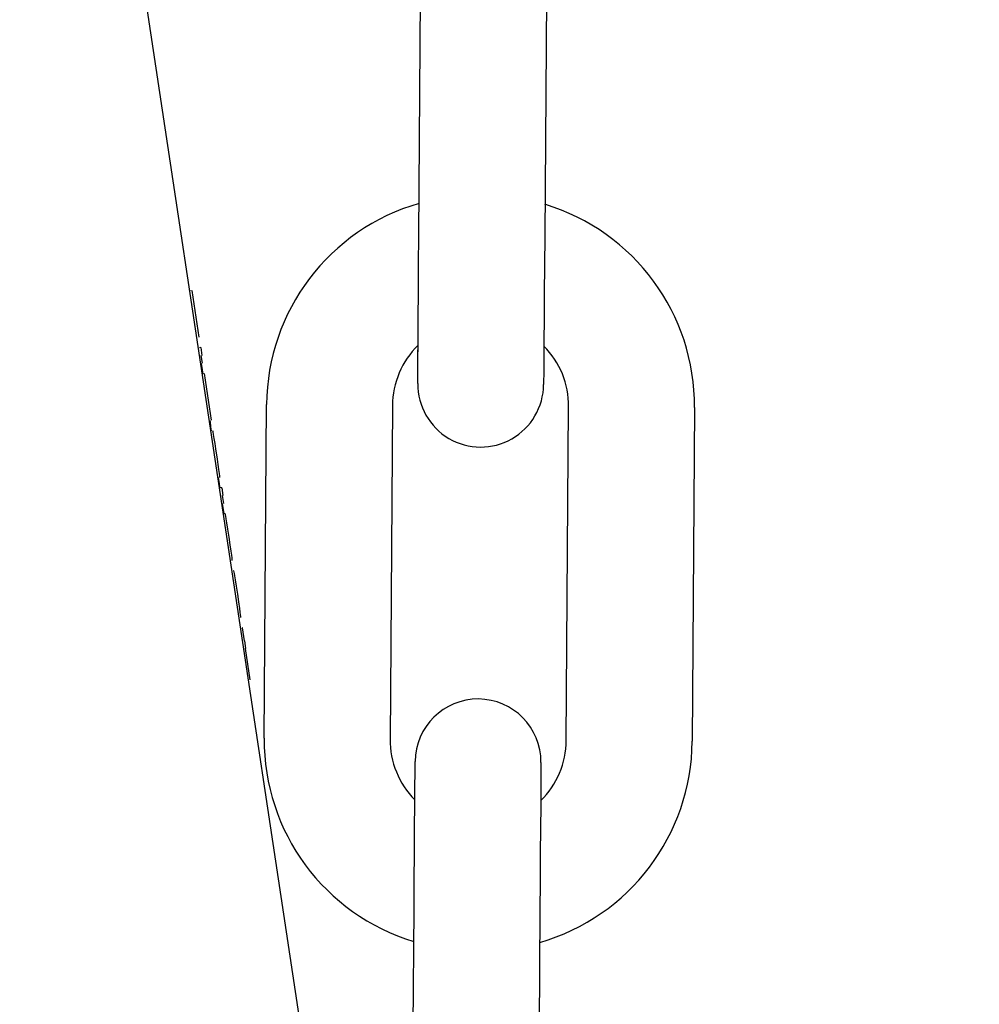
# Model space of a CAD drawing. Header units: inches. Extents: x 170 to 312, y 215 to 248.
# Tile 152 of 256: x 185.615 to 185.6751, y 243.5862 to 243.6478. Entities that reach past the tile are written whole.
import ezdxf

# ---------------------------------------------------------------- set-up
doc = ezdxf.new("R2010")
doc.units = ezdxf.units.IN
doc.header["$LTSCALE"] = 0.25
doc.header["$MEASUREMENT"] = 0
doc.layers.add('ANNOTATIONS', color=1, linetype='Continuous')
doc.layers.add('MOTOR RH', color=7, linetype='Continuous')
doc.styles.add('ARIAL', font='arial.ttf', dxfattribs={"height": 0.09375})
doc.dimstyles.new('STANDARD$0', dxfattribs={"dimtxt": 0.09375, "dimasz": 0.09375, "dimexe": 0.03125, "dimexo": 0.046875, "dimgap": 0.09, "dimtad": 0, "dimtih": 1, "dimtoh": 1, "dimdec": 4, "dimzin": 0, "dimdsep": 46, "dimtxsty": 'ARIAL', "dimcen": 0.09, "dimadec": 0, "dimazin": 0, "dimtfac": 1, "dimtdec": 4, "dimtofl": 0, "dimtmove": 0, "dimatfit": 1, "dimfxl": 1, "dimtolj": 1, "dimtzin": 0, "dimarcsym": 0})

# ---------------------------------------------------------------- blocks, each defined once
blk = doc.blocks.new('*D24')
at = {"layer": 'ANNOTATIONS', "color": 0, "lineweight": -2, "transparency": 16777216}
for p, q in [((185.2897054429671, 244.1250466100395), (187.1356679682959, 244.1250466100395)), ((187.1044179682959, 244.0312966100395), (187.1044179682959, 242.3316655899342)), ((187.1044179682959, 240.1971744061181), (187.1044179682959, 241.8968054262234)), ((186.3738929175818, 240.1034244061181), (187.1356679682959, 240.1034244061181))]:
    blk.add_line(p, q, dxfattribs=at)
at = {"layer": 'ANNOTATIONS', "color": 0, "transparency": 16777216}
for points in [[(187.0887929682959, 244.0312966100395), (187.1200429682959, 244.0312966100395), (187.1044179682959, 244.1250466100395)], [(187.0887929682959, 240.1971744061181), (187.1200429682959, 240.1971744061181), (187.1044179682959, 240.1034244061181)]]:
    blk.add_solid(points, dxfattribs=at)
at = {"layer": 'defpoints', "color": 0, "transparency": 16777216}
for p in [(185.2428304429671, 244.1250466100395), (186.3270179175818, 240.1034244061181), (187.1044179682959, 240.1034244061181)]:
    blk.add_point(p, dxfattribs=at)
at = {"layer": 'ANNOTATIONS', "color": 0, "transparency": 16777216, "insert": (187.104417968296, 242.1142355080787), "char_height": 0.09375, "attachment_point": 5, "style": 'ARIAL'}
blk.add_mtext('\\A1;OPENING\\PHEIGHT', dxfattribs=at)
blk = doc.blocks.new('*D25')
at = {"layer": 'ANNOTATIONS', "color": 0, "lineweight": -2, "transparency": 16777216}
for p, q in [((185.2897054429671, 244.961030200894), (187.7906566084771, 244.961030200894)), ((187.7594066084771, 244.867280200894), (187.7594066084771, 242.7496573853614)), ((187.7594066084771, 240.1971744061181), (187.7594066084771, 242.3147972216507)), ((187.2942370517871, 240.1034244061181), (187.7906566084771, 240.1034244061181))]:
    blk.add_line(p, q, dxfattribs=at)
at = {"layer": 'ANNOTATIONS', "color": 0, "transparency": 16777216}
for points in [[(187.7437816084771, 244.867280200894), (187.7750316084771, 244.867280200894), (187.7594066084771, 244.961030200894)], [(187.7437816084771, 240.1971744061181), (187.7750316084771, 240.1971744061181), (187.7594066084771, 240.1034244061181)]]:
    blk.add_solid(points, dxfattribs=at)
at = {"layer": 'defpoints', "color": 0, "transparency": 16777216}
for p in [(185.2428304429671, 244.961030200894), (187.2473620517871, 240.1034244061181), (187.7594066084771, 240.1034244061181)]:
    blk.add_point(p, dxfattribs=at)
at = {"layer": 'ANNOTATIONS', "color": 0, "transparency": 16777216, "insert": (187.7594066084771, 242.5322273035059), "char_height": 0.09375, "attachment_point": 5, "style": 'ARIAL'}
blk.add_mtext('\\A1;TOTAL\\PHEIGHT', dxfattribs=at)

msp = doc.modelspace()

# ---------------------------------------------------------------- linework, layer by layer
at = {"layer": 'MOTOR RH'}
for p, q in [((185.6151636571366, 243.7004718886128), (185.634761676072, 243.5705112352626)), ((185.6400076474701, 243.6342853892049), (185.6401557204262, 243.6551507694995)), ((185.6480295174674, 243.6550949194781), (185.6478814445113, 243.6342295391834)), ((185.625776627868, 243.6308480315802), (185.6257736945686, 243.6308475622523)), ((185.625776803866, 243.6308470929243), (185.625776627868, 243.6308480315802)), ((185.6258264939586, 243.630854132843), (185.62581916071, 243.6308531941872)), ((185.6262654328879, 243.6279344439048), (185.6258264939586, 243.630854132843)), ((185.6263629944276, 243.6272853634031), (185.6262940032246, 243.6272769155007)), ((185.6263629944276, 243.6272853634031), (185.6264361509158, 243.6267986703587)), ((185.6263791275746, 243.6267902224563), (185.6264623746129, 243.6263063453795)), ((185.6264826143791, 243.6258956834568), (185.6264173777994, 243.6262993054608)), ((185.626520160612, 243.6256516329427), (185.6264826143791, 243.6258956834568)), ((185.6265569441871, 243.6256567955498), (185.6265540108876, 243.6256567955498)), ((185.626557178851, 243.625655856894), (185.6265569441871, 243.6256567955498)), ((185.6266068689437, 243.6256633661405), (185.626599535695, 243.6256624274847)), ((185.627045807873, 243.6227432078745), (185.6266068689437, 243.6256633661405)), ((185.6303356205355, 243.6028573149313), (185.6304836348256, 243.623722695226)), ((185.6383574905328, 243.6236668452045), (185.6382094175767, 243.6028014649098)), ((185.6492327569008, 243.6027230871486), (185.6493808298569, 243.6235884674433)), ((185.6572546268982, 243.6235326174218), (185.657106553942, 243.6026672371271)), ((185.6269717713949, 243.6226512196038), (185.6269598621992, 243.6227305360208)), ((185.6270029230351, 243.6223245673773), (185.6269717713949, 243.6226512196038)), ((185.6270397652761, 243.6220795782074), (185.6270029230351, 243.6223245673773)), ((185.6271271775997, 243.622092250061), (185.6271213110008, 243.6220917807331)), ((185.6271437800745, 243.6220119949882), (185.6271271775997, 243.622092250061)), ((185.6271725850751, 243.6218500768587), (185.6271437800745, 243.6220119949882)), ((185.6272120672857, 243.6216074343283), (185.6271725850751, 243.6218500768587)), ((185.6272638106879, 243.6212831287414), (185.6272120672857, 243.6216074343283)), ((185.6273140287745, 243.6209588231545), (185.6272638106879, 243.6212831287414)), ((185.6274115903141, 243.6203102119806), (185.6273140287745, 243.6209588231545)), ((185.6274588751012, 243.6199854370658), (185.6274115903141, 243.6203102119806)), ((185.6275046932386, 243.6196606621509), (185.6274588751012, 243.6199854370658)), ((185.6275383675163, 243.6194170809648), (185.6275046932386, 243.6196606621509)), ((185.6275583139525, 243.6192542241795), (185.6275383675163, 243.6194170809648)), ((185.6274539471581, 243.619155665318), (185.6274959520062, 243.6189153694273)), ((185.6274959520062, 243.6189153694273), (185.6275491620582, 243.6185915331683)), ((185.627566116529, 243.6191725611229), (185.6275583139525, 243.6192542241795)), ((185.6275491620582, 243.6185915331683), (185.6275617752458, 243.6185094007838)), ((185.6276798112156, 243.6185258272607), (185.6276108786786, 243.6185169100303)), ((185.6276798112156, 243.6185258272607), (185.6277529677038, 243.6180391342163)), ((185.6276959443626, 243.618030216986), (185.6277791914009, 243.6175463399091)), ((185.6277093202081, 243.6175360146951), (185.6278068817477, 243.6168869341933)), ((185.6278958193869, 243.6169000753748), (185.6278825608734, 243.6168981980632)), ((185.6279152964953, 243.6168198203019), (185.6278958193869, 243.6169000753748)), ((185.6279318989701, 243.6167390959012), (185.6279152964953, 243.6168198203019)), ((185.6279621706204, 243.6165776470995), (185.6279318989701, 243.6167390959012)), ((185.6280031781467, 243.6163350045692), (185.6279621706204, 243.6165776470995)), ((185.6280685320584, 243.6159299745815), (185.6280031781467, 243.6163350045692)), ((185.6281431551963, 243.6154432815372), (185.6280685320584, 243.6159299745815)), ((185.6282148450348, 243.6149565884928), (185.6281431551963, 243.6154432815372)), ((185.6282713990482, 243.6145506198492), (185.6282148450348, 243.6149565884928)), ((185.6283035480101, 243.6143065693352), (185.6282713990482, 243.6145506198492)), ((185.6283220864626, 243.6141437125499), (185.6283035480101, 243.6143065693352)), ((185.6283298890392, 243.6140620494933), (185.6283220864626, 243.6141437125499)), ((185.6283347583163, 243.6139799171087), (185.6283298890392, 243.6140620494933)), ((185.6284322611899, 243.6133313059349), (185.6284190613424, 243.6133294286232)), ((185.6284517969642, 243.613251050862), (185.6284322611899, 243.6133313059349)), ((185.6284683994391, 243.6131703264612), (185.6284517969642, 243.613251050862)), ((185.6284986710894, 243.6130088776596), (185.6284683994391, 243.6131703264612)), ((185.6285396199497, 243.6127662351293), (185.6284986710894, 243.6130088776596)), ((185.6286049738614, 243.6123612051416), (185.6285396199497, 243.6127662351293)), ((185.6286795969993, 243.6118745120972), (185.6286049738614, 243.6123612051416)), ((185.6287512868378, 243.6113878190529), (185.6286795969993, 243.6118745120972)), ((185.6288078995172, 243.6109818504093), (185.6287512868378, 243.6113878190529)), ((185.6288400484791, 243.6107377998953), (185.6288078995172, 243.6109818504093)), ((185.6288585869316, 243.61057494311), (185.6288400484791, 243.6107377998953)), ((185.6288663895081, 243.6104932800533), (185.6288585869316, 243.61057494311)), ((185.6288712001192, 243.6104111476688), (185.6288663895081, 243.6104932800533)), ((185.6289760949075, 243.6097630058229), (185.6289672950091, 243.609762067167)), ((185.6290980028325, 243.6089520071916), (185.6289760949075, 243.6097630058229)), ((185.6291185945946, 243.608954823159), (185.6290980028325, 243.6089520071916)), ((185.6291917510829, 243.6084681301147), (185.6291185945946, 243.608954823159)), ((185.6294637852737, 243.6065190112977), (185.6291712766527, 243.6084648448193)), ((185.639561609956, 243.5712870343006), (185.6397096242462, 243.5921524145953)), ((185.6475834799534, 243.5920965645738), (185.6474354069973, 243.5712311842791))]:
    msp.add_line(p, q, dxfattribs=at)
at = {"layer": 'MOTOR RH', "flags": 128}
for points in [[(185.6399530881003, 243.6265926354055), (185.6399612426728, 243.6277434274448), (185.6399711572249, 243.6291453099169), (185.6399825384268, 243.6307447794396), (185.6399948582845, 243.6324803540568), (185.6400076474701, 243.6342853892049)], [(185.6478814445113, 243.6342295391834), (185.6478686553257, 243.6324245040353), (185.647856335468, 243.6306889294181), (185.6478450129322, 243.6290894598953), (185.647835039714, 243.6276875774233), (185.6478268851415, 243.6265367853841)], [(185.6399420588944, 243.6250400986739), (185.6399432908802, 243.6252114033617), (185.6399469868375, 243.6257379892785), (185.6399530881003, 243.6265926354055), (185.6399590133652, 243.6274317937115)], [(185.6478328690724, 243.62737594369), (185.6478268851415, 243.6265367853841), (185.6478208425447, 243.625682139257), (185.6478170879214, 243.6251555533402), (185.6478157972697, 243.6249776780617)], [(185.6399420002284, 243.6250335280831), (185.6399432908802, 243.6252114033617)], [(185.639758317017, 243.5990130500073), (185.6397642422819, 243.5998451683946), (185.6397702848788, 243.6007002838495), (185.639774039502, 243.6012264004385), (185.6397752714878, 243.601404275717)], [(185.647649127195, 243.6013484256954), (185.6476478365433, 243.601170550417), (185.64764408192, 243.6006439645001), (185.6476380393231, 243.5997893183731), (185.6476321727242, 243.5989590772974)], [(185.6397096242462, 243.5921524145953), (185.6397224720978, 243.5939574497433), (185.6397347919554, 243.5956930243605), (185.6397461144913, 243.5972924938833), (185.6397560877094, 243.5986943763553), (185.6397642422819, 243.5998451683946)], [(185.6476380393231, 243.5997893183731), (185.6476298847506, 243.5986385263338), (185.6476199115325, 243.5972366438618), (185.6476085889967, 243.595637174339), (185.647596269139, 243.5939015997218), (185.6475834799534, 243.5920965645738)]]:
    msp.add_lwpolyline(points, dxfattribs=at)
at = {"layer": 'MOTOR RH'}
for centre, radius, start, end in [((185.6436722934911, 243.6236291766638), 0.01318897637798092, 106.067562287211, 179.5934504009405), ((185.6440659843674, 243.6236263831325), 0.01318897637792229, 359.5934504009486, 73.11933850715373), ((185.6436722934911, 243.6236291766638), 0.005314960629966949, 134.3175321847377, 179.5934504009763), ((185.6440659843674, 243.6236263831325), 0.005314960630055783, 359.5934504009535, 44.86853724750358), ((185.6438789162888, 243.6250056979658), 0.003937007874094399, 179.5934504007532, 359.5934688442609), ((185.6437121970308, 243.6013763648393), 0.003937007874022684, 359.5934504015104, 179.5934313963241), ((185.6435242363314, 243.602763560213), 0.01318897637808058, 179.5934504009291, 253.1236354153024), ((185.6435242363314, 243.602763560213), 0.005314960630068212, 179.5934504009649, 224.8829269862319), ((185.6439179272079, 243.6027607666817), 0.01318897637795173, 286.0718592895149, 359.5934504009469), ((185.6439179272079, 243.6027607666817), 0.005314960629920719, 314.3327568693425, 359.5934504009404)]:
    msp.add_arc(centre, radius, start, end, dxfattribs=at)

# ---------------------------------------------------------------- dimensions: what is measured, and where the dimension line sits
at = {"layer": 'ANNOTATIONS'}
for base, p1, p2, text, picture, middle in [((187.7594066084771, 240.1034244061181), (185.2428304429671, 244.9610302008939), (187.247362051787, 240.1034244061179), 'TOTAL\\PHEIGHT', '*D25', (187.7594066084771, 242.5322273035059)), ((187.1044179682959, 240.1034244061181), (185.2428304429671, 244.1250466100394), (186.3270179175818, 240.103424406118), 'OPENING\\PHEIGHT', '*D24', (187.104417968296, 242.1142355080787))]:
    dim = msp.add_linear_dim(base=base, p1=p1, p2=p2, angle=90, text=text, dimstyle='STANDARD$0', dxfattribs=at)
    dim.commit()
    dim.dimension.update_dxf_attribs({"geometry": picture, "text_midpoint": middle})

doc.saveas('drawing.dxf')
